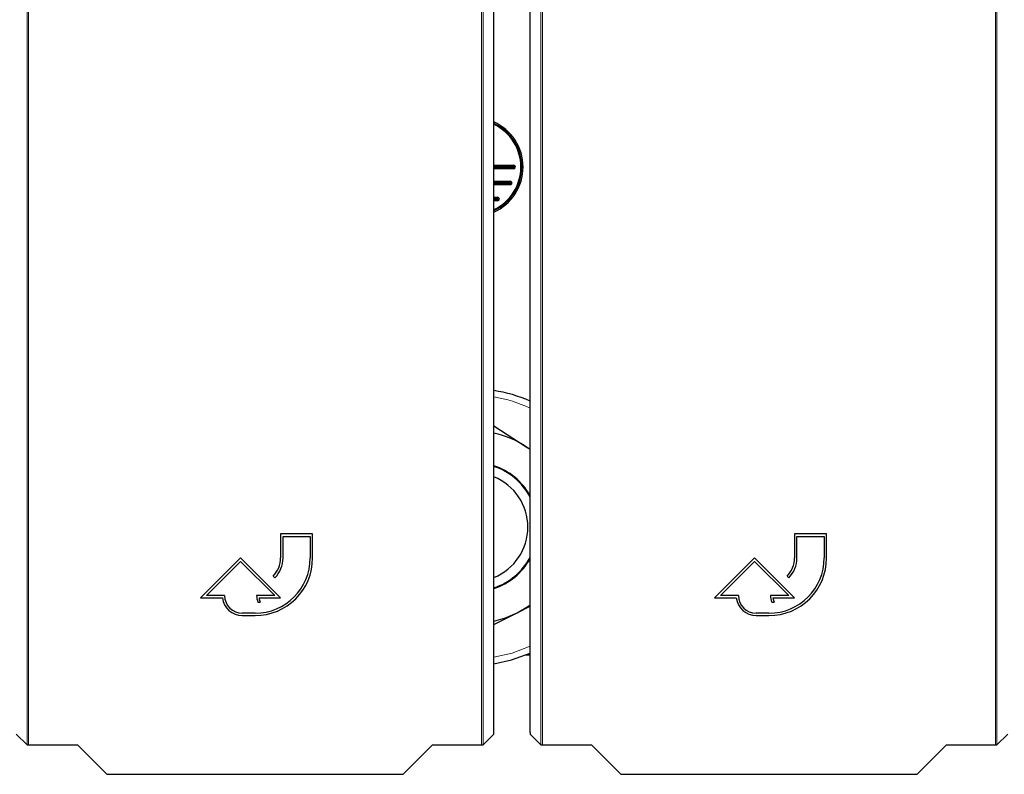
# Model space of a CAD drawing. Header units: millimetres. Extents: x 5 to 418, y 2 to 292.
# Tile 6 of 93: x 79 to 99, y 104 to 119. Entities that reach past the tile are written whole.
import ezdxf

# ---------------------------------------------------------------- set-up
doc = ezdxf.new("R2010")
doc.units = ezdxf.units.MM

msp = doc.modelspace()

# ---------------------------------------------------------------- linework, layer by layer
at = {"color": 7, "linetype": 'Continuous', "lineweight": 18}
for p, q in [((78.8301, 104.2742), (78.8301, 126.1855)), ((78.8634, 126.1855), (78.8634, 104.2736)), ((88.2979, 104.2736), (88.2979, 126.1855)), ((88.3312, 126.1855), (88.3312, 104.2742)), ((89.5381, 104.2742), (89.5381, 126.1855)), ((89.5715, 126.1855), (89.5715, 104.2736)), ((99.0059, 104.2736), (99.0059, 126.1855)), ((99.0393, 126.1855), (99.0393, 104.2742)), ((88.9692, 116.3183), (88.9691, 116.3471)), ((88.9692, 116.2727), (88.9692, 116.3016)), ((88.8997, 116.0138), (88.8997, 115.9849)), ((88.8997, 115.9683), (88.8997, 115.9394)), ((88.6359, 115.6805), (88.6359, 115.6516)), ((88.6359, 115.6349), (88.6359, 115.6061))]:
    msp.add_line(p, q, dxfattribs=at)
at = {"color": 7, "linetype": 'Continuous', "lineweight": 25}
for p, q in [((88.559, 104.5347), (88.559, 121.1097)), ((89.3103, 104.5347), (89.3103, 121.1097)), ((88.559, 116.3471), (88.9691, 116.3471)), ((88.559, 116.3183), (88.9692, 116.3183)), ((88.559, 116.3016), (88.9692, 116.3016)), ((88.9692, 116.2727), (88.559, 116.2727)), ((88.559, 116.0138), (88.8997, 116.0138)), ((88.559, 115.9849), (88.8997, 115.9849)), ((88.559, 115.9683), (88.8997, 115.9683)), ((88.8997, 115.9394), (88.559, 115.9394)), ((88.559, 115.6805), (88.6359, 115.6805)), ((88.559, 115.6516), (88.6359, 115.6516)), ((88.559, 115.6349), (88.6359, 115.6349)), ((88.6359, 115.6061), (88.559, 115.6061)), ((88.559, 110.9225), (89.2298, 110.4843)), ((89.3103, 110.4288), (89.2298, 110.4843)), ((89.2298, 110.4843), (89.3103, 110.4317)), ((84.7807, 108.6686), (84.114, 108.6686)), ((84.114, 108.6686), (84.114, 108.1686)), ((84.164, 108.1686), (84.164, 108.6186)), ((84.164, 108.6186), (84.7307, 108.6186)), ((84.7307, 108.6186), (84.7307, 108.1686)), ((84.7807, 108.1686), (84.7807, 108.6686)), ((95.4887, 108.6686), (94.822, 108.6686)), ((94.822, 108.6686), (94.822, 108.1686)), ((94.872, 108.1686), (94.872, 108.6186)), ((94.872, 108.6186), (95.4387, 108.6186)), ((95.4387, 108.6186), (95.4387, 108.1686)), ((95.4887, 108.1686), (95.4887, 108.6686)), ((83.2807, 108.1686), (82.4473, 107.3353)), ((84.114, 107.3353), (83.2807, 108.1686)), ((93.9887, 108.1686), (93.1554, 107.3353)), ((94.822, 107.3353), (93.9887, 108.1686)), ((82.568, 107.3853), (83.2807, 108.0979)), ((83.2807, 108.0979), (83.9933, 107.3853)), ((93.2761, 107.3853), (93.9887, 108.0979)), ((93.9887, 108.0979), (94.7013, 107.3853)), ((83.9578, 107.7915), (83.9931, 107.7561)), ((94.6658, 107.7915), (94.7012, 107.7561)), ((82.4473, 107.3353), (82.9003, 107.3353)), ((82.9473, 107.3853), (82.568, 107.3853)), ((83.9933, 107.3853), (83.614, 107.3853)), ((83.6637, 107.3353), (84.114, 107.3353)), ((93.1554, 107.3353), (93.6084, 107.3353)), ((93.6554, 107.3853), (93.2761, 107.3853)), ((94.7013, 107.3853), (94.322, 107.3853)), ((94.3718, 107.3353), (94.822, 107.3353)), ((83.6408, 107.2453), (83.6908, 107.2453)), ((89.039, 107.0254), (89.3103, 107.1627)), ((94.3488, 107.2453), (94.3988, 107.2453)), ((83.5807, 107.0186), (83.314, 107.0186)), ((83.314, 106.9686), (83.5807, 106.9686)), ((88.559, 106.7825), (89.039, 107.0254)), ((94.2887, 107.0186), (94.022, 107.0186)), ((94.022, 106.9686), (94.2887, 106.9686)), ((89.3103, 106.1433), (89.2104, 106.1433)), ((78.6029, 104.5014), (78.8301, 104.2742)), ((88.3312, 104.2742), (88.5585, 104.5014)), ((89.3109, 104.5014), (89.5381, 104.2742)), ((99.0393, 104.2742), (99.2665, 104.5014)), ((78.8634, 104.2736), (79.8841, 104.2736)), ((79.8841, 104.2736), (80.4949, 103.6628)), ((86.6664, 103.6628), (87.2772, 104.2736)), ((87.2772, 104.2736), (88.2979, 104.2736)), ((89.5715, 104.2736), (90.5922, 104.2736)), ((90.5922, 104.2736), (91.203, 103.6628)), ((97.3744, 103.6628), (97.9852, 104.2736)), ((97.9852, 104.2736), (99.0059, 104.2736)), ((80.4949, 103.6628), (86.6664, 103.6628)), ((91.203, 103.6628), (97.3744, 103.6628))]:
    msp.add_line(p, q, dxfattribs=at)
at = {"color": 7, "linetype": 'Continuous', "lineweight": 25, "flags": 128}
for points in [[(89.039, 107.0254), (89.2642, 107.1586), (89.3103, 107.1911)], [(88.559, 106.8552), (88.7984, 106.9228), (89.039, 107.0254)], [(88.559, 105.9662), (88.9252, 106.0454), (89.3103, 106.1857)]]:
    msp.add_lwpolyline(points, dxfattribs=at)
at = {"color": 7, "linetype": 'Continuous', "lineweight": 18, "flags": 128}
msp.add_lwpolyline([(88.559, 106.0994), (88.9415, 106.1875), (89.3103, 106.3306)], dxfattribs=at)
at = {"color": 7, "linetype": 'Continuous', "lineweight": 25}
for centre, radius, start, end in [((88.1359, 116.3099), 1.0297, 294.26044, 65.73956), ((88.1359, 116.3099), 1.0008, 295.00746, 64.99254), ((88.1359, 116.3099), 0.993, 295.21968, 64.78032), ((88.1359, 116.3099), 0.9833, 295.48404, 64.51596), ((88.9693, 116.3099), 0.0372, 269.93582, 90.28648), ((88.9693, 116.3099), 0.00833, 269.71352, 90.28648), ((88.8997, 115.9766), 0.0372, 270, 90), ((88.8997, 115.9766), 0.00833, 270, 90), ((88.6359, 115.6433), 0.0372, 270, 90), ((88.6359, 115.6433), 0.00833, 270, 90), ((88.1359, 108.8099), 2.875, 65.89019, 81.53755), ((88.1359, 108.8099), 2, 56.84238, 77.78713), ((88.1359, 108.8099), 1.3471, 29.33047, 71.69487), ((88.1359, 108.8099), 1.3333, 28.26105, 71.49929), ((88.1359, 108.8099), 1.1286, 292.01719, 67.98281), ((83.5807, 108.1686), 1.2, 270, 0), ((83.5807, 108.1686), 1.15, 270, 0), ((83.5807, 108.1686), 0.5333, 315, 0), ((83.5807, 108.1686), 0.5833, 315, 0), ((88.1359, 108.8099), 1.3333, 288.50071, 331.73895), ((88.1359, 108.8099), 1.3471, 288.30513, 330.66953), ((94.2887, 108.1686), 1.2, 270, 0), ((94.2887, 108.1686), 1.15, 270, 0), ((94.2887, 108.1686), 0.5333, 315, 0), ((94.2887, 108.1686), 0.5833, 315, 0), ((83.314, 107.3853), 0.4167, 186.8921, 270), ((83.314, 107.3853), 0.3667, 180, 270), ((83.9933, 107.3853), 0.3793, 180, 201.66618), ((83.9933, 107.3853), 0.3333, 188.62693, 204.84083), ((94.022, 107.3853), 0.4167, 186.8921, 270), ((94.022, 107.3853), 0.3667, 180, 270), ((94.7013, 107.3853), 0.3793, 180, 201.66618), ((94.7013, 107.3853), 0.3333, 188.62693, 204.84083)]:
    msp.add_arc(centre, radius, start, end, dxfattribs=at)
at = {"color": 7, "linetype": 'Continuous', "lineweight": 18}
msp.add_arc((88.1359, 108.8099), 2.7434, 64.65416, 81.12842, dxfattribs=at)
at = {"color": 7, "linetype": 'Continuous', "lineweight": 25}
for centre, major_axis, start_param, end_param in [((88.5584, 104.5347), (0, 0.0333), 3.1590459, 4.712389), ((89.3109, 104.5347), (0, 0.0333), 1.5707963, 3.1241394), ((78.8634, 104.2742), (0.0333, 0), 3.1590459, 4.712389), ((88.2979, 104.2742), (0.0333, 0), 4.712389, 6.265732), ((89.5715, 104.2742), (0.0333, 0), 3.1590459, 4.712389), ((99.0059, 104.2742), (0.0333, 0), 4.712389, 6.265732)]:
    msp.add_ellipse(centre, major_axis=major_axis, ratio=0.0174551, start_param=start_param, end_param=end_param, dxfattribs=at)

doc.saveas('drawing.dxf')
